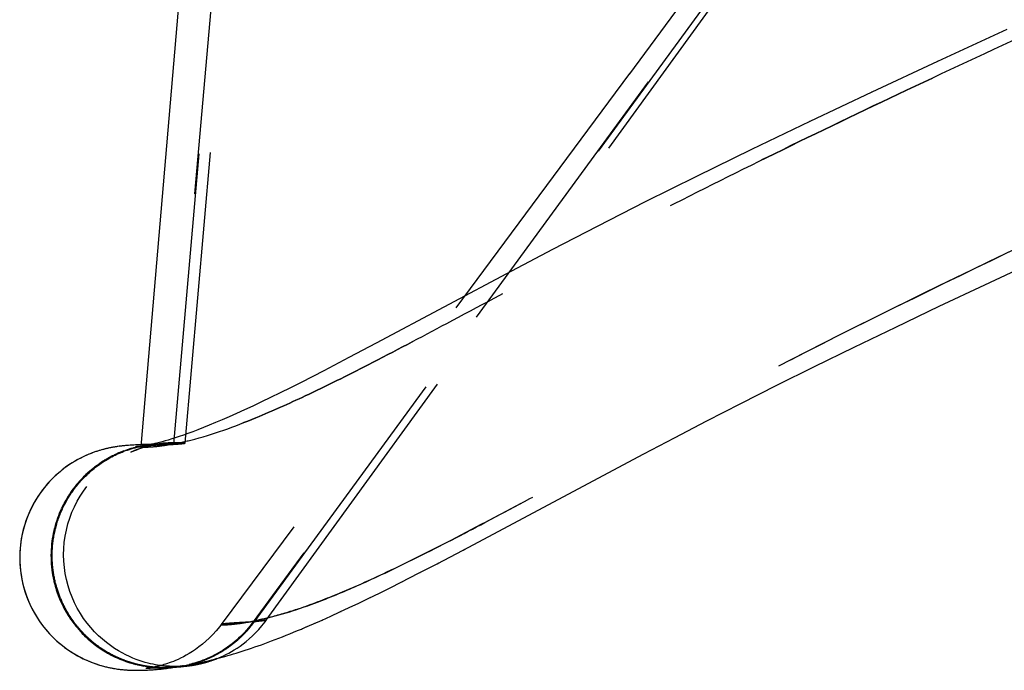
# Model space of a CAD drawing. Header units: millimetres. Extents: x 291 to 709, y 176 to 759.
# Tile 2 of 20: x 291 to 313, y 491 to 506. Entities that reach past the tile are written whole.
import ezdxf

# ---------------------------------------------------------------- set-up
doc = ezdxf.new("R2010")
doc.units = ezdxf.units.MM
doc.header["$LTSCALE"] = 65.185185
doc.linetypes.add('HIDDEN', pattern=[0.2, 0.1, -0.1])
doc.layers.add('KONST.EL_MIT_GEO', color=7, linetype='CONTINUOUS')

msp = doc.modelspace()

# ---------------------------------------------------------------- linework, layer by layer
at = {"layer": 'KONST.EL_MIT_GEO', "color": 8, "linetype": 'HIDDEN'}
for p, q in [((313.066, 515.17), (296.55, 492.575)), ((296.569, 492.567), (313.085, 515.179)), ((296.839, 492.61), (313.273, 515.267)), ((295.81, 508.636), (294.75, 496.541)), ((294.776, 496.543), (295.834, 508.635)), ((307.308, 508.01), (304.951, 504.824)), ((311.835, 505.097), (311.83, 505.095)), ((304.955, 504.829), (297.454, 494.7)), ((310.367, 504.414), (310.363, 504.412)), ((308.982, 503.759), (308.978, 503.757)), ((294.653, 496.639), (294.582, 496.619)), ((294.728, 496.662), (294.653, 496.639)), ((293.317, 496.456), (293.306, 496.454)), ((293.49, 496.488), (293.482, 496.487)), ((293.554, 496.498), (293.548, 496.497)), ((293.58, 496.501), (293.574, 496.5)), ((293.605, 496.504), (293.599, 496.503)), ((293.628, 496.507), (293.623, 496.506)), ((293.651, 496.509), (293.646, 496.509)), ((293.698, 496.407), (293.657, 496.392)), ((293.736, 496.42), (293.699, 496.407)), ((293.779, 496.434), (293.739, 496.421)), ((293.767, 496.52), (293.763, 496.519)), ((293.919, 496.489), (293.921, 496.489)), ((293.946, 496.491), (293.943, 496.491)), ((294.006, 496.494), (293.965, 496.485)), ((294.035, 496.5), (293.997, 496.492)), ((294.017, 496.498), (294.005, 496.497)), ((294.087, 496.507), (294.027, 496.498)), ((295.031, 496.568), (294.041, 496.492)), ((294.174, 496.54), (294.045, 496.535)), ((294.132, 496.516), (294.08, 496.509)), ((294.127, 496.517), (294.102, 496.513)), ((294.292, 496.543), (294.127, 496.538)), ((294.211, 496.528), (294.132, 496.516)), ((294.132, 496.516), (294.146, 496.518)), ((294.166, 496.523), (294.144, 496.52)), ((294.144, 496.518), (294.155, 496.519)), ((294.155, 496.519), (294.166, 496.521)), ((294.177, 496.525), (294.159, 496.522)), ((294.171, 496.522), (294.186, 496.524)), ((294.183, 496.525), (294.172, 496.524)), ((294.2, 496.528), (294.177, 496.525)), ((294.186, 496.524), (294.197, 496.526)), ((294.197, 496.526), (294.21, 496.528)), ((294.294, 496.538), (294.201, 496.528)), ((294.21, 496.528), (294.222, 496.529)), ((294.222, 496.529), (294.234, 496.531)), ((294.232, 496.531), (294.246, 496.533)), ((294.242, 496.533), (294.292, 496.538)), ((294.258, 496.534), (294.271, 496.536)), ((294.271, 496.536), (294.284, 496.537)), ((294.36, 496.546), (294.274, 496.543)), ((294.281, 496.537), (294.326, 496.541)), ((294.459, 496.557), (294.292, 496.538)), ((294.294, 496.538), (294.308, 496.54)), ((294.348, 496.559), (294.299, 496.548)), ((294.31, 496.54), (294.316, 496.54)), ((294.357, 496.544), (294.313, 496.54)), ((294.338, 496.542), (294.348, 496.543)), ((294.339, 496.543), (294.339, 496.543)), ((294.371, 496.546), (294.341, 496.545)), ((294.4, 496.571), (294.348, 496.559)), ((294.349, 496.543), (294.36, 496.544)), ((294.358, 496.544), (294.358, 496.544)), ((294.36, 496.544), (294.373, 496.545)), ((294.391, 496.547), (294.371, 496.546)), ((294.373, 496.545), (294.386, 496.546)), ((294.415, 496.544), (294.431, 496.546)), ((294.431, 496.546), (294.443, 496.548)), ((294.451, 496.55), (294.435, 496.549)), ((294.443, 496.548), (294.452, 496.549)), ((294.445, 496.549), (294.459, 496.549)), ((294.457, 496.551), (294.447, 496.55)), ((294.452, 496.549), (294.461, 496.55)), ((294.464, 496.551), (294.457, 496.551)), ((294.489, 496.56), (294.459, 496.557)), ((294.46, 496.55), (294.464, 496.551)), ((294.467, 496.551), (294.47, 496.551)), ((294.468, 496.551), (294.467, 496.551)), ((294.56, 496.552), (294.468, 496.551)), ((294.472, 496.552), (294.471, 496.552)), ((294.472, 496.552), (294.474, 496.552)), ((294.475, 496.552), (294.474, 496.552)), ((294.476, 496.552), (294.478, 496.552)), ((294.478, 496.552), (294.477, 496.552)), ((294.48, 496.552), (294.48, 496.553)), ((294.48, 496.553), (294.48, 496.552)), ((294.481, 496.553), (294.481, 496.553)), ((294.515, 496.562), (294.492, 496.56)), ((294.493, 496.55), (294.515, 496.55)), ((294.537, 496.564), (294.511, 496.562)), ((294.582, 496.619), (294.517, 496.601)), ((294.558, 496.566), (294.536, 496.564)), ((294.596, 496.569), (294.54, 496.565)), ((294.655, 496.551), (294.56, 496.552)), ((294.605, 496.57), (294.587, 496.569)), ((294.637, 496.572), (294.596, 496.569)), ((294.649, 496.573), (294.633, 496.572)), ((294.668, 496.574), (294.649, 496.573)), ((294.75, 496.545), (294.655, 496.551)), ((294.688, 496.575), (294.668, 496.574)), ((294.7, 496.576), (294.681, 496.575)), ((294.726, 496.577), (294.704, 496.576)), ((294.73, 496.577), (294.716, 496.576)), ((294.745, 496.577), (294.726, 496.577)), ((294.762, 496.578), (294.741, 496.577)), ((294.75, 496.541), (295.029, 496.569)), ((295.029, 496.569), (294.75, 496.541)), ((294.776, 496.543), (294.75, 496.545)), ((294.75, 496.541), (294.776, 496.543)), ((294.758, 496.541), (294.75, 496.541)), ((294.781, 496.578), (294.758, 496.577)), ((294.767, 496.542), (294.758, 496.541)), ((294.803, 496.578), (294.776, 496.578)), ((294.827, 496.578), (294.798, 496.578)), ((294.855, 496.578), (294.822, 496.578)), ((294.891, 496.577), (294.85, 496.578)), ((294.932, 496.575), (294.885, 496.577)), ((294.982, 496.572), (294.926, 496.576)), ((295.029, 496.569), (294.974, 496.573)), ((295.03, 496.569), (295.029, 496.569)), ((295.031, 496.568), (295.03, 496.569)), ((295.03, 496.569), (295.031, 496.568)), ((293.244, 496.193), (293.204, 496.168)), ((293.285, 496.217), (293.239, 496.19)), ((293.662, 496.394), (293.616, 496.377)), ((292.391, 495.341), (292.36, 495.288)), ((292.419, 495.386), (292.387, 495.334)), ((292.447, 495.431), (292.414, 495.379)), ((292.287, 495.15), (292.263, 495.1)), ((292.312, 495.199), (292.285, 495.146)), ((292.337, 495.247), (292.309, 495.194)), ((292.363, 495.294), (292.334, 495.242)), ((297.455, 494.702), (295.835, 492.516)), ((292.04, 494.256), (292.036, 494.188)), ((292.046, 494.318), (292.04, 494.251)), ((292.033, 494.131), (292.032, 494.06)), ((292.032, 494.068), (292.033, 493.995)), ((292.036, 494.194), (292.033, 494.124)), ((292.033, 494.005), (292.035, 493.931)), ((301.237, 494.178), (301.275, 494.198)), ((292.035, 493.941), (292.039, 493.866)), ((300.655, 493.873), (300.692, 493.892)), ((300.245, 493.661), (300.281, 493.679)), ((299.855, 493.462), (299.89, 493.48)), ((299.135, 493.105), (299.167, 493.12)), ((299.367, 493.218), (299.399, 493.234)), ((298.694, 492.893), (298.725, 492.908)), ((298.911, 492.996), (298.942, 493.011)), ((298.283, 492.703), (298.312, 492.716)), ((298.485, 492.796), (298.515, 492.809)), ((295.835, 492.516), (296.839, 492.61)), ((296.463, 492.433), (296.475, 492.448)), ((296.475, 492.448), (296.487, 492.462)), ((296.487, 492.462), (296.499, 492.477)), ((296.499, 492.477), (296.511, 492.491)), ((296.511, 492.491), (296.523, 492.506)), ((296.523, 492.506), (296.535, 492.521)), ((296.535, 492.521), (296.546, 492.537)), ((296.546, 492.537), (296.558, 492.552)), ((296.839, 492.61), (296.55, 492.575)), ((296.55, 492.575), (296.577, 492.578)), ((296.55, 492.575), (296.565, 492.577)), ((296.558, 492.576), (296.55, 492.575)), ((296.567, 492.577), (296.558, 492.576)), ((296.558, 492.552), (296.569, 492.567)), ((296.564, 492.595), (296.572, 492.597)), ((296.565, 492.577), (296.575, 492.578)), ((296.576, 492.578), (296.567, 492.577)), ((296.572, 492.597), (296.592, 492.601)), ((296.575, 492.578), (296.653, 492.588)), ((296.653, 492.588), (296.809, 492.608)), ((296.809, 492.608), (296.839, 492.61)), ((296.813, 492.649), (296.827, 492.653)), ((297.715, 492.453), (297.742, 492.464)), ((297.898, 492.532), (297.925, 492.544)), ((298.087, 492.615), (298.115, 492.627)), ((296.254, 492.216), (296.267, 492.228)), ((296.267, 492.228), (296.28, 492.241)), ((296.28, 492.241), (296.293, 492.253)), ((296.293, 492.253), (296.306, 492.265)), ((296.306, 492.265), (296.319, 492.278)), ((296.319, 492.278), (296.332, 492.291)), ((296.332, 492.291), (296.345, 492.304)), ((296.345, 492.304), (296.357, 492.317)), ((296.357, 492.317), (296.37, 492.33)), ((296.37, 492.33), (296.383, 492.343)), ((296.383, 492.343), (296.395, 492.357)), ((296.395, 492.357), (296.408, 492.37)), ((296.408, 492.37), (296.42, 492.384)), ((296.438, 492.405), (296.451, 492.419)), ((296.451, 492.419), (296.463, 492.433)), ((297.626, 492.415), (297.652, 492.426)), ((295.988, 492.002), (296.001, 492.011)), ((296.001, 492.011), (296.015, 492.021)), ((296.015, 492.021), (296.028, 492.031)), ((296.028, 492.031), (296.042, 492.041)), ((296.042, 492.041), (296.055, 492.051)), ((296.055, 492.051), (296.069, 492.061)), ((296.069, 492.061), (296.082, 492.071)), ((296.082, 492.071), (296.095, 492.081)), ((296.095, 492.081), (296.109, 492.092)), ((296.109, 492.092), (296.122, 492.103)), ((296.122, 492.103), (296.136, 492.113)), ((296.136, 492.113), (296.149, 492.124)), ((296.149, 492.124), (296.162, 492.135)), ((296.162, 492.135), (296.175, 492.146)), ((296.22, 492.207), (296.173, 492.165)), ((296.175, 492.146), (296.189, 492.158)), ((296.189, 492.158), (296.202, 492.169)), ((296.202, 492.169), (296.215, 492.181)), ((296.215, 492.181), (296.228, 492.192)), ((296.228, 492.192), (296.241, 492.204)), ((296.241, 492.204), (296.254, 492.216)), ((295.609, 491.784), (295.623, 491.79)), ((295.623, 491.79), (295.636, 491.797)), ((295.636, 491.797), (295.649, 491.803)), ((295.649, 491.803), (295.663, 491.81)), ((295.663, 491.81), (295.676, 491.817)), ((295.676, 491.817), (295.69, 491.823)), ((295.69, 491.823), (295.703, 491.83)), ((295.703, 491.83), (295.717, 491.837)), ((295.717, 491.837), (295.73, 491.844)), ((295.73, 491.844), (295.744, 491.852)), ((295.744, 491.852), (295.757, 491.859)), ((295.757, 491.859), (295.771, 491.866)), ((295.771, 491.866), (295.784, 491.874)), ((295.784, 491.874), (295.798, 491.882)), ((295.798, 491.882), (295.811, 491.889)), ((295.811, 491.889), (295.825, 491.897)), ((295.825, 491.897), (295.839, 491.905)), ((295.839, 491.905), (295.852, 491.914)), ((295.852, 491.914), (295.866, 491.922)), ((295.866, 491.922), (295.879, 491.93)), ((295.879, 491.93), (295.893, 491.939)), ((295.893, 491.939), (295.906, 491.947)), ((295.906, 491.947), (295.92, 491.956)), ((295.918, 491.803), (295.938, 491.809)), ((295.92, 491.956), (295.933, 491.965)), ((295.933, 491.965), (295.947, 491.974)), ((295.947, 491.974), (295.961, 491.983)), ((295.961, 491.983), (295.974, 491.993)), ((295.974, 491.993), (295.988, 492.002)), ((293.874, 491.639), (293.929, 491.624)), ((293.919, 491.627), (293.973, 491.614)), ((293.963, 491.616), (294.017, 491.604)), ((294.007, 491.606), (294.059, 491.596)), ((294.05, 491.597), (294.101, 491.588)), ((294.092, 491.589), (294.142, 491.581)), ((294.134, 491.582), (294.183, 491.575)), ((294.175, 491.576), (294.222, 491.57)), ((294.214, 491.571), (294.26, 491.565)), ((294.818, 491.578), (294.798, 491.578)), ((294.807, 491.566), (294.833, 491.568)), ((294.836, 491.578), (294.818, 491.578)), ((294.828, 491.569), (294.82, 491.568)), ((294.822, 491.567), (294.947, 491.581)), ((294.838, 491.57), (294.824, 491.568)), ((294.852, 491.578), (294.836, 491.578)), ((294.85, 491.571), (294.838, 491.57)), ((294.842, 491.569), (294.851, 491.57)), ((294.857, 491.572), (294.844, 491.57)), ((294.85, 491.57), (294.86, 491.571)), ((294.867, 491.578), (294.852, 491.578)), ((294.873, 491.574), (294.857, 491.572)), ((294.859, 491.571), (294.868, 491.572)), ((294.879, 491.579), (294.867, 491.578)), ((294.867, 491.572), (294.875, 491.573)), ((294.893, 491.577), (294.873, 491.574)), ((294.887, 491.575), (294.877, 491.573)), ((294.891, 491.579), (294.879, 491.579)), ((294.886, 491.575), (294.899, 491.577)), ((294.902, 491.58), (294.891, 491.579)), ((294.911, 491.578), (294.898, 491.576)), ((294.9, 491.576), (294.912, 491.578)), ((294.911, 491.58), (294.902, 491.58)), ((294.919, 491.579), (294.908, 491.578)), ((294.924, 491.581), (294.911, 491.58)), ((294.921, 491.58), (294.93, 491.581)), ((294.936, 491.581), (294.924, 491.581)), ((294.941, 491.583), (294.928, 491.581)), ((294.941, 491.583), (294.954, 491.585)), ((294.944, 491.581), (294.977, 491.584)), ((294.962, 491.586), (294.951, 491.584)), ((294.952, 491.584), (294.967, 491.587)), ((294.961, 491.583), (294.954, 491.582)), ((294.969, 491.583), (294.961, 491.583)), ((294.971, 491.583), (294.981, 491.584)), ((294.976, 491.584), (294.971, 491.584)), ((294.994, 491.594), (294.972, 491.59)), ((294.982, 491.584), (294.976, 491.584)), ((294.981, 491.584), (294.982, 491.584)), ((294.984, 491.585), (294.984, 491.585)), ((294.994, 491.594), (295.037, 491.599)), ((295.005, 491.593), (295.021, 491.596)), ((295.02, 491.599), (295.06, 491.604)), ((295.037, 491.599), (295.049, 491.602)), ((295.049, 491.605), (295.094, 491.611)), ((295.051, 491.601), (295.079, 491.607)), ((295.06, 491.604), (295.071, 491.606)), ((295.071, 491.606), (295.083, 491.609)), ((295.081, 491.612), (295.135, 491.62)), ((295.094, 491.611), (295.106, 491.614)), ((295.106, 491.614), (295.117, 491.616)), ((295.128, 491.595), (295.137, 491.596)), ((295.135, 491.62), (295.146, 491.623)), ((295.146, 491.623), (295.158, 491.626)), ((295.158, 491.626), (295.17, 491.629)), ((295.162, 491.6), (295.167, 491.601)), ((295.17, 491.629), (295.182, 491.632)), ((295.177, 491.602), (295.183, 491.603)), ((295.182, 491.632), (295.194, 491.635)), ((295.193, 491.605), (295.201, 491.606)), ((295.194, 491.635), (295.206, 491.638)), ((295.206, 491.638), (295.218, 491.642)), ((295.218, 491.642), (295.23, 491.645)), ((295.23, 491.645), (295.243, 491.648)), ((295.243, 491.648), (295.255, 491.652)), ((295.255, 491.652), (295.267, 491.655)), ((295.257, 491.616), (295.268, 491.618)), ((295.267, 491.655), (295.279, 491.659)), ((295.279, 491.659), (295.292, 491.663)), ((295.292, 491.663), (295.304, 491.667)), ((295.304, 491.667), (295.317, 491.671)), ((295.317, 491.671), (295.329, 491.675)), ((295.329, 491.675), (295.342, 491.679)), ((295.334, 491.631), (295.347, 491.634)), ((295.342, 491.679), (295.355, 491.683)), ((295.355, 491.683), (295.367, 491.687)), ((295.367, 491.687), (295.38, 491.692)), ((295.38, 491.692), (295.393, 491.696)), ((295.393, 491.696), (295.406, 491.701)), ((295.406, 491.701), (295.419, 491.705)), ((295.419, 491.705), (295.432, 491.71)), ((295.419, 491.651), (295.435, 491.655)), ((295.432, 491.71), (295.445, 491.715)), ((295.444, 491.657), (295.488, 491.669)), ((295.445, 491.715), (295.458, 491.72)), ((295.458, 491.72), (295.471, 491.725)), ((295.471, 491.725), (295.484, 491.73)), ((295.484, 491.73), (295.497, 491.735)), ((295.497, 491.735), (295.51, 491.741)), ((295.51, 491.741), (295.523, 491.746)), ((295.515, 491.677), (295.558, 491.69)), ((295.543, 491.755), (295.556, 491.76)), ((295.637, 491.716), (295.544, 491.685)), ((295.556, 491.76), (295.569, 491.766)), ((295.558, 491.69), (295.61, 491.707)), ((295.569, 491.766), (295.583, 491.772)), ((295.583, 491.772), (295.596, 491.778)), ((295.596, 491.778), (295.609, 491.784)), ((295.739, 491.754), (295.637, 491.716)), ((295.648, 491.719), (295.701, 491.739)), ((295.72, 491.746), (295.736, 491.753)), ((293.577, 491.513), (293.589, 491.512)), ((293.606, 491.51), (293.618, 491.509)), ((293.635, 491.507), (293.646, 491.506)), ((293.662, 491.504), (293.674, 491.503)), ((293.689, 491.502), (293.7, 491.501)), ((293.767, 491.497), (293.778, 491.496)), ((293.792, 491.496), (293.803, 491.495)), ((294.067, 491.493), (294.077, 491.493)), ((294.152, 491.54), (294.152, 491.54)), ((294.153, 491.54), (294.153, 491.54)), ((294.153, 491.54), (294.154, 491.54)), ((294.154, 491.54), (294.155, 491.54)), ((294.157, 491.54), (294.155, 491.54)), ((294.157, 491.54), (294.164, 491.54)), ((294.161, 491.54), (294.159, 491.54)), ((294.167, 491.541), (294.163, 491.541)), ((294.164, 491.54), (294.176, 491.541)), ((294.172, 491.541), (294.168, 491.541)), ((294.181, 491.542), (294.171, 491.541)), ((294.175, 491.541), (294.189, 491.541)), ((294.189, 491.543), (294.177, 491.542)), ((294.189, 491.541), (294.212, 491.542)), ((294.212, 491.542), (294.247, 491.543)), ((294.247, 491.543), (294.33, 491.545)), ((294.253, 491.566), (294.297, 491.561)), ((294.29, 491.562), (294.333, 491.558)), ((294.317, 491.564), (294.296, 491.566)), ((294.337, 491.562), (294.317, 491.564)), ((294.317, 491.545), (294.401, 491.547)), ((294.326, 491.559), (294.367, 491.556)), ((294.357, 491.561), (294.337, 491.562)), ((294.376, 491.559), (294.357, 491.561)), ((294.361, 491.556), (294.422, 491.556)), ((294.395, 491.558), (294.376, 491.559)), ((294.431, 491.556), (294.394, 491.554)), ((294.404, 491.557), (294.395, 491.558)), ((294.404, 491.547), (294.493, 491.549)), ((294.499, 491.554), (294.454, 491.552)), ((294.482, 491.551), (294.511, 491.551)), ((294.493, 491.549), (294.551, 491.551)), ((294.516, 491.553), (294.499, 491.554)), ((294.547, 491.553), (294.507, 491.551)), ((294.532, 491.553), (294.516, 491.553)), ((294.528, 491.55), (294.579, 491.552)), ((294.534, 491.551), (294.551, 491.551)), ((294.563, 491.553), (294.547, 491.553)), ((294.578, 491.553), (294.563, 491.553)), ((294.565, 491.551), (294.609, 491.553)), ((294.593, 491.553), (294.578, 491.553)), ((294.608, 491.553), (294.593, 491.553)), ((294.665, 491.555), (294.602, 491.553)), ((294.622, 491.554), (294.608, 491.553)), ((294.637, 491.554), (294.622, 491.554)), ((294.651, 491.555), (294.637, 491.554)), ((294.641, 491.553), (294.678, 491.556)), ((294.655, 491.554), (294.675, 491.555)), ((294.719, 491.558), (294.672, 491.556)), ((294.675, 491.555), (294.679, 491.555)), ((294.682, 491.555), (294.692, 491.556)), ((294.699, 491.557), (294.686, 491.556)), ((294.692, 491.556), (294.704, 491.557)), ((294.713, 491.558), (294.699, 491.557)), ((294.704, 491.557), (294.715, 491.558)), ((294.711, 491.558), (294.752, 491.56)), ((294.726, 491.559), (294.713, 491.558)), ((294.723, 491.558), (294.765, 491.562)), ((294.739, 491.56), (294.726, 491.559)), ((294.729, 491.559), (294.752, 491.561)), ((294.738, 491.559), (294.777, 491.563)), ((294.746, 491.559), (294.774, 491.561)), ((294.76, 491.561), (294.751, 491.561)), ((294.771, 491.562), (294.761, 491.561)), ((294.771, 491.562), (294.786, 491.563)), ((294.782, 491.563), (294.772, 491.562)), ((294.774, 491.561), (294.802, 491.563)), ((294.794, 491.565), (294.783, 491.564)), ((294.788, 491.564), (294.797, 491.564)), ((294.805, 491.566), (294.794, 491.565)), ((294.796, 491.564), (294.81, 491.566)), ((294.802, 491.563), (294.831, 491.565)), ((294.817, 491.567), (294.808, 491.566)), ((294.853, 491.566), (294.858, 491.567))]:
    msp.add_line(p, q, dxfattribs=at)
at = {"layer": 'KONST.EL_MIT_GEO', "color": 7, "linetype": 'Continuous'}
for p, q in [((295.037, 508.171), (294.161, 497.891)), ((313.386, 505.81), (311.835, 505.097)), ((311.835, 505.097), (310.367, 504.414)), ((310.367, 504.414), (308.982, 503.759)), ((308.982, 503.759), (307.678, 503.132)), ((307.678, 503.132), (306.454, 502.532)), ((306.454, 502.532), (305.308, 501.96)), ((305.308, 501.96), (304.236, 501.414)), ((304.236, 501.414), (303.238, 500.896)), ((303.238, 500.896), (302.316, 500.41)), ((312.889, 500.109), (314.314, 500.773)), ((302.316, 500.41), (299.299, 498.802)), ((311.873, 499.629), (312.889, 500.109)), ((310.901, 499.164), (311.873, 499.629)), ((309.973, 498.715), (310.901, 499.164)), ((299.299, 498.802), (298.688, 498.48)), ((309.088, 498.281), (309.973, 498.715)), ((298.688, 498.48), (298.129, 498.188)), ((308.246, 497.862), (309.088, 498.281)), ((294.161, 497.891), (294.041, 496.493)), ((307.445, 497.457), (308.246, 497.862)), ((306.684, 497.067), (307.445, 497.457)), ((305.961, 496.691), (306.684, 497.067)), ((305.275, 496.331), (305.961, 496.691)), ((293.554, 496.498), (293.526, 496.494)), ((293.58, 496.501), (293.554, 496.498)), ((293.605, 496.504), (293.58, 496.501)), ((293.628, 496.507), (293.605, 496.504)), ((293.651, 496.509), (293.628, 496.507)), ((293.673, 496.511), (293.651, 496.509)), ((293.695, 496.513), (293.673, 496.511)), ((293.716, 496.515), (293.695, 496.513)), ((293.736, 496.517), (293.716, 496.515)), ((293.767, 496.52), (293.736, 496.517)), ((293.797, 496.522), (293.767, 496.52)), ((293.826, 496.524), (293.797, 496.522)), ((293.856, 496.526), (293.826, 496.524)), ((293.885, 496.527), (293.856, 496.526)), ((293.923, 496.53), (293.885, 496.527)), ((293.961, 496.531), (293.923, 496.53)), ((294.008, 496.533), (293.961, 496.531)), ((294.045, 496.535), (294.008, 496.533)), ((301.237, 494.178), (305.275, 496.331)), ((300.655, 493.873), (301.237, 494.178)), ((300.245, 493.661), (300.655, 493.873)), ((299.855, 493.462), (300.245, 493.661)), ((299.367, 493.218), (299.607, 493.337)), ((299.607, 493.337), (299.855, 493.462)), ((299.135, 493.105), (299.367, 493.218)), ((298.485, 492.796), (298.694, 492.893)), ((298.694, 492.893), (298.911, 492.996)), ((298.911, 492.996), (299.135, 493.105)), ((298.087, 492.615), (298.283, 492.703)), ((298.283, 492.703), (298.485, 492.796)), ((297.898, 492.532), (298.087, 492.615)), ((294.853, 491.566), (294.879, 491.569)), ((294.879, 491.569), (294.905, 491.571)), ((294.905, 491.571), (294.935, 491.573)), ((294.935, 491.573), (294.963, 491.576)), ((294.963, 491.576), (294.991, 491.579)), ((294.991, 491.579), (295.011, 491.581)), ((295.011, 491.581), (295.03, 491.583)), ((295.03, 491.583), (295.05, 491.585)), ((295.05, 491.585), (295.069, 491.587)), ((295.069, 491.587), (295.089, 491.59)), ((295.089, 491.59), (295.108, 491.592)), ((295.108, 491.592), (295.128, 491.595)), ((295.128, 491.595), (295.148, 491.598)), ((295.148, 491.598), (295.162, 491.6)), ((295.162, 491.6), (295.177, 491.602)), ((295.177, 491.602), (295.193, 491.605)), ((295.193, 491.605), (295.209, 491.607)), ((295.209, 491.607), (295.227, 491.61)), ((295.227, 491.61), (295.247, 491.614)), ((295.736, 491.753), (295.741, 491.755)), ((294.092, 491.494), (294.128, 491.495)), ((294.118, 491.495), (294.154, 491.496)), ((294.144, 491.496), (294.18, 491.497)), ((294.17, 491.497), (294.206, 491.499)), ((294.196, 491.498), (294.233, 491.5)), ((294.222, 491.5), (294.249, 491.501)), ((294.233, 491.5), (294.276, 491.503)), ((294.259, 491.502), (294.304, 491.505)), ((294.287, 491.504), (294.332, 491.507)), ((294.314, 491.506), (294.36, 491.509)), ((294.342, 491.508), (294.39, 491.512)), ((294.371, 491.51), (294.42, 491.514)), ((294.401, 491.513), (294.45, 491.517)), ((294.431, 491.515), (294.482, 491.52)), ((294.462, 491.518), (294.514, 491.524)), ((294.494, 491.521), (294.547, 491.527)), ((294.833, 491.565), (294.853, 491.566))]:
    msp.add_line(p, q, dxfattribs=at)
at = {"layer": 'KONST.EL_MIT_GEO', "color": 8, "linetype": 'HIDDEN'}
for points in [[(295.031, 496.568), (296.086, 508.791)], [(293.294, 496.451), (293.283, 496.449), (293.258, 496.443), (293.231, 496.436), (293.204, 496.429), (293.174, 496.421), (293.142, 496.412), (293.109, 496.403), (293.073, 496.391), (293.036, 496.379), (292.995, 496.365), (292.952, 496.349), (292.907, 496.332), (292.859, 496.312), (292.807, 496.29), (292.753, 496.264), (292.696, 496.236), (292.635, 496.204), (292.571, 496.168), (292.504, 496.127), (292.433, 496.081), (292.359, 496.029), (292.282, 495.971), (292.204, 495.906), (292.124, 495.835), (292.043, 495.756), (291.964, 495.671), (291.886, 495.58), (291.811, 495.482), (291.739, 495.378), (291.671, 495.268), (291.608, 495.152), (291.55, 495.03), (291.498, 494.904), (291.452, 494.774), (291.413, 494.64), (291.382, 494.504), (291.358, 494.365), (291.342, 494.225), (291.334, 494.084), (291.334, 493.942), (291.342, 493.801), (291.358, 493.66), (291.381, 493.522), (291.412, 493.386), (291.45, 493.254), (291.494, 493.126), (291.545, 493.002), (291.601, 492.883), (291.663, 492.769), (291.729, 492.659), (291.8, 492.555), (291.875, 492.455), (291.953, 492.362), (292.034, 492.273), (292.117, 492.191), (292.201, 492.114), (292.287, 492.044), (292.372, 491.979), (292.458, 491.92), (292.543, 491.866), (292.626, 491.818), (292.707, 491.775), (292.785, 491.737), (292.86, 491.703), (292.931, 491.674), (292.998, 491.649), (293.06, 491.628), (293.119, 491.609), (293.174, 491.593), (293.224, 491.579), (293.272, 491.568), (293.316, 491.557), (293.357, 491.549), (293.396, 491.541), (293.432, 491.534), (293.466, 491.529), (293.499, 491.524), (293.53, 491.519), (293.56, 491.515)], [(292.107, 493.566), (292.102, 493.591), (292.097, 493.617), (292.093, 493.643), (292.089, 493.669), (292.085, 493.695), (292.081, 493.721), (292.078, 493.748), (292.074, 493.775), (292.071, 493.802), (292.069, 493.829), (292.067, 493.856), (292.065, 493.884), (292.063, 493.911), (292.061, 493.939), (292.06, 493.967), (292.059, 493.995), (292.059, 494.023), (292.059, 494.052), (292.059, 494.08), (292.059, 494.109), (292.06, 494.138), (292.061, 494.167), (292.063, 494.196), (292.064, 494.225), (292.067, 494.254), (292.069, 494.284), (292.072, 494.313), (292.075, 494.342), (292.079, 494.372), (292.083, 494.402), (292.087, 494.432), (292.092, 494.461), (292.097, 494.491), (292.103, 494.521), (292.109, 494.551), (292.115, 494.581), (292.122, 494.612), (292.129, 494.642), (292.137, 494.672), (292.145, 494.702), (292.153, 494.732), (292.162, 494.763), (292.171, 494.793), (292.181, 494.823), (292.191, 494.853), (292.201, 494.884), (292.212, 494.914), (292.223, 494.944), (292.235, 494.974), (292.247, 495.005), (292.26, 495.035), (292.273, 495.065), (292.286, 495.095), (292.3, 495.125), (292.315, 495.155), (292.33, 495.185), (292.345, 495.214), (292.361, 495.244), (292.377, 495.274), (292.394, 495.303), (292.411, 495.332), (292.429, 495.362), (292.447, 495.391), (292.465, 495.42), (292.484, 495.448), (292.504, 495.477), (292.524, 495.506), (292.545, 495.534), (292.566, 495.562), (292.587, 495.59), (292.609, 495.618), (292.631, 495.645), (292.654, 495.672), (292.678, 495.7), (292.702, 495.726), (292.726, 495.753), (292.751, 495.779), (292.777, 495.806), (292.802, 495.831), (292.829, 495.857), (292.856, 495.883), (292.883, 495.908), (292.911, 495.932), (292.94, 495.957), (292.969, 495.981), (292.998, 496.005), (293.028, 496.029), (293.059, 496.052), (293.09, 496.075), (293.121, 496.098), (293.153, 496.12), (293.186, 496.142), (293.219, 496.163), (293.253, 496.184), (293.287, 496.205), (293.322, 496.225), (293.357, 496.245), (293.393, 496.264), (293.43, 496.283), (293.467, 496.302), (293.504, 496.319), (293.542, 496.337), (293.581, 496.354), (293.62, 496.37), (293.66, 496.386), (293.7, 496.401), (293.741, 496.415), (293.783, 496.429), (293.824, 496.442), (293.867, 496.455), (293.91, 496.467), (293.954, 496.478), (293.998, 496.489), (294.042, 496.498)], [(293.965, 496.485), (293.93, 496.477), (293.895, 496.467), (293.857, 496.457), (293.819, 496.446), (293.772, 496.432)], [(293.975, 496.487), (293.944, 496.48), (293.911, 496.472), (293.877, 496.463), (293.843, 496.453), (293.808, 496.443)], [(294.535, 496.561), (294.174, 496.493), (293.938, 496.418), (293.818, 496.369)], [(293.818, 496.369), (293.847, 496.382), (293.988, 496.436)], [(293.926, 496.489), (293.921, 496.489), (293.919, 496.489)], [(293.921, 496.489), (293.927, 496.489), (293.937, 496.489), (293.951, 496.489), (293.969, 496.489), (293.991, 496.488), (294.018, 496.487), (294.056, 496.485), (294.078, 496.483)], [(293.943, 496.491), (293.935, 496.49), (293.926, 496.489)], [(294.108, 496.514), (294.086, 496.51), (294.055, 496.504)], [(294.114, 496.476), (294.177, 496.494), (294.221, 496.505), (294.259, 496.514), (294.291, 496.521), (294.315, 496.526), (294.336, 496.53), (294.355, 496.533), (294.371, 496.536), (294.384, 496.539), (294.396, 496.541), (294.406, 496.542), (294.415, 496.544)], [(294.468, 496.551), (294.379, 496.546), (294.294, 496.538)], [(294.37, 496.546), (294.421, 496.548), (294.432, 496.548), (294.444, 496.549), (294.458, 496.549), (294.474, 496.549)], [(294.493, 496.55), (294.515, 496.55), (294.54, 496.55), (294.568, 496.55)], [(294.535, 496.561), (294.923, 496.575), (295.03, 496.569)], [(294.598, 496.549), (294.629, 496.548), (294.663, 496.547)], [(294.699, 496.545), (294.735, 496.542), (294.75, 496.541)], [(293.616, 496.377), (293.575, 496.36), (293.533, 496.342), (293.492, 496.324), (293.45, 496.304), (293.409, 496.284), (293.367, 496.263), (293.326, 496.24), (293.278, 496.213)], [(293.624, 496.38), (293.587, 496.365), (293.549, 496.349), (293.51, 496.332), (293.472, 496.314), (293.433, 496.296), (293.394, 496.276), (293.355, 496.256), (293.316, 496.235)], [(292.965, 495.998), (292.927, 495.966), (292.889, 495.934), (292.851, 495.901), (292.814, 495.866), (292.777, 495.831), (292.741, 495.795), (292.706, 495.758), (292.671, 495.72), (292.637, 495.681), (292.604, 495.641), (292.571, 495.601), (292.539, 495.56), (292.508, 495.518), (292.477, 495.475), (292.442, 495.423)], [(292.974, 496.005), (292.938, 495.975), (292.901, 495.945), (292.865, 495.913), (292.83, 495.881), (292.795, 495.848), (292.76, 495.813), (292.725, 495.778), (292.692, 495.742), (292.658, 495.706), (292.626, 495.668), (292.594, 495.629), (292.562, 495.59), (292.531, 495.549), (292.501, 495.508), (292.471, 495.466)], [(293.049, 496.062), (293.011, 496.034), (292.965, 495.998)], [(293.123, 496.115), (293.083, 496.087), (293.044, 496.058), (293.004, 496.029)], [(293.2, 496.166), (293.162, 496.141), (293.124, 496.116)], [(294.798, 491.578), (294.787, 491.578), (294.775, 491.578), (294.762, 491.578), (294.748, 491.578), (294.734, 491.579), (294.718, 491.579), (294.701, 491.58), (294.682, 491.581), (294.661, 491.582), (294.64, 491.583), (294.615, 491.585), (294.589, 491.587), (294.559, 491.59), (294.527, 491.593), (294.492, 491.598), (294.453, 491.603), (294.41, 491.61), (294.363, 491.618), (294.313, 491.628), (294.258, 491.639), (294.199, 491.654), (294.137, 491.67), (294.072, 491.69), (294.005, 491.712), (293.935, 491.737), (293.861, 491.766), (293.785, 491.799), (293.706, 491.836), (293.623, 491.879), (293.537, 491.927), (293.449, 491.982), (293.36, 492.043), (293.27, 492.11), (293.18, 492.185), (293.091, 492.265), (293.004, 492.352), (292.919, 492.446), (292.838, 492.546), (292.761, 492.651), (292.688, 492.762), (292.62, 492.878), (292.558, 492.998), (292.503, 493.123), (292.454, 493.252), (292.412, 493.383), (292.378, 493.518), (292.35, 493.655), (292.331, 493.793), (292.319, 493.932), (292.314, 494.072), (292.318, 494.212), (292.33, 494.352), (292.349, 494.49), (292.376, 494.627), (292.411, 494.762), (292.452, 494.894), (292.501, 495.023), (292.556, 495.148), (292.618, 495.269), (292.685, 495.385), (292.757, 495.497), (292.834, 495.603)], [(292.262, 495.097), (292.239, 495.047), (292.218, 494.996), (292.197, 494.944), (292.178, 494.891), (292.159, 494.837), (292.142, 494.783), (292.126, 494.728), (292.11, 494.672)], [(292.11, 494.671), (292.096, 494.614), (292.084, 494.555), (292.072, 494.496), (292.062, 494.436), (292.053, 494.375), (292.046, 494.313)], [(292.038, 493.877), (292.044, 493.813), (292.051, 493.749), (292.059, 493.685), (292.069, 493.621), (292.081, 493.557), (292.095, 493.494), (292.11, 493.431), (292.127, 493.369), (292.145, 493.307), (292.165, 493.246), (292.186, 493.186), (292.209, 493.126), (292.233, 493.068), (292.259, 493.01), (292.286, 492.953), (292.314, 492.898), (292.343, 492.843), (292.373, 492.79), (292.405, 492.737), (292.437, 492.686), (292.471, 492.636), (292.506, 492.587), (292.541, 492.539), (292.577, 492.492), (292.614, 492.447), (292.652, 492.403), (292.691, 492.359), (292.73, 492.317), (292.77, 492.277), (292.811, 492.237), (292.852, 492.199), (292.894, 492.162), (292.936, 492.126), (292.979, 492.092), (293.022, 492.058), (293.065, 492.026), (293.109, 491.995), (293.153, 491.965), (293.197, 491.937), (293.241, 491.909), (293.286, 491.883), (293.331, 491.858), (293.376, 491.834), (293.421, 491.811), (293.466, 491.789), (293.512, 491.768), (293.557, 491.749), (293.602, 491.73), (293.648, 491.712), (293.693, 491.696), (293.739, 491.68), (293.784, 491.665), (293.829, 491.651), (293.885, 491.636)], [(292.039, 493.866), (292.045, 493.801), (292.052, 493.735), (292.061, 493.67), (292.072, 493.606), (292.085, 493.541), (292.099, 493.477), (292.115, 493.413), (292.132, 493.35), (292.151, 493.288), (292.172, 493.227), (292.194, 493.166), (292.217, 493.106), (292.242, 493.047), (292.268, 492.99), (292.295, 492.933), (292.324, 492.878), (292.354, 492.824), (292.385, 492.77), (292.417, 492.718), (292.45, 492.668), (292.483, 492.618), (292.518, 492.57), (292.554, 492.522), (292.59, 492.476), (292.628, 492.431), (292.666, 492.388), (292.704, 492.345), (292.743, 492.304), (292.783, 492.264), (292.824, 492.225), (292.865, 492.187), (292.906, 492.151), (292.949, 492.116), (292.991, 492.082), (293.034, 492.049), (293.077, 492.017), (293.121, 491.987), (293.165, 491.957), (293.209, 491.929), (293.253, 491.902), (293.298, 491.876), (293.343, 491.852), (293.388, 491.828), (293.433, 491.805), (293.478, 491.784), (293.523, 491.763), (293.568, 491.744), (293.614, 491.726), (293.659, 491.708), (293.704, 491.692), (293.749, 491.676), (293.795, 491.662), (293.84, 491.648)], [(294.296, 491.566), (294.275, 491.569), (294.265, 491.57), (294.254, 491.571), (294.243, 491.573), (294.232, 491.574), (294.222, 491.575), (294.211, 491.577), (294.2, 491.578), (294.189, 491.58), (294.178, 491.582), (294.167, 491.583), (294.156, 491.585), (294.145, 491.587), (294.134, 491.589), (294.123, 491.591), (294.112, 491.593), (294.101, 491.595), (294.09, 491.597), (294.079, 491.599), (294.068, 491.601), (294.056, 491.604), (294.045, 491.606), (294.034, 491.608), (294.023, 491.611), (294.012, 491.613), (294.001, 491.616), (293.99, 491.618), (293.978, 491.621), (293.967, 491.624), (293.956, 491.627), (293.945, 491.629), (293.933, 491.632), (293.922, 491.635), (293.911, 491.638), (293.9, 491.641), (293.888, 491.644), (293.877, 491.648), (293.866, 491.651), (293.854, 491.654), (293.843, 491.657), (293.832, 491.661), (293.82, 491.664), (293.809, 491.668), (293.798, 491.672), (293.786, 491.675), (293.775, 491.679), (293.763, 491.683), (293.752, 491.687), (293.74, 491.691), (293.729, 491.695), (293.718, 491.699), (293.706, 491.703), (293.695, 491.707), (293.683, 491.711), (293.672, 491.716), (293.66, 491.72), (293.649, 491.725), (293.637, 491.729), (293.626, 491.734), (293.614, 491.738), (293.603, 491.743), (293.591, 491.748), (293.579, 491.753), (293.568, 491.758), (293.556, 491.763), (293.545, 491.768), (293.533, 491.773), (293.522, 491.778), (293.51, 491.784), (293.498, 491.789), (293.487, 491.794), (293.475, 491.8), (293.464, 491.805), (293.452, 491.811), (293.44, 491.817), (293.429, 491.823), (293.417, 491.829), (293.406, 491.835), (293.394, 491.841), (293.382, 491.847), (293.371, 491.853), (293.359, 491.859), (293.348, 491.866), (293.336, 491.872), (293.324, 491.879), (293.313, 491.885), (293.301, 491.892), (293.29, 491.899), (293.278, 491.906), (293.266, 491.913), (293.255, 491.92), (293.243, 491.927), (293.232, 491.934), (293.22, 491.941), (293.208, 491.949), (293.197, 491.956), (293.185, 491.964), (293.173, 491.971), (293.162, 491.979), (293.15, 491.987), (293.138, 491.995), (293.126, 492.004), (293.114, 492.012), (293.102, 492.02), (293.09, 492.029), (293.078, 492.038), (293.066, 492.047), (293.054, 492.056), (293.042, 492.065), (293.029, 492.075), (293.017, 492.084), (293.005, 492.094), (292.992, 492.104), (292.98, 492.114), (292.968, 492.124), (292.955, 492.135), (292.943, 492.145), (292.93, 492.156), (292.918, 492.166), (292.905, 492.177), (292.893, 492.188), (292.88, 492.2), (292.868, 492.211), (292.856, 492.222), (292.843, 492.234), (292.831, 492.246), (292.818, 492.258), (292.806, 492.27), (292.794, 492.282), (292.782, 492.294), (292.769, 492.307), (292.757, 492.319), (292.745, 492.332), (292.733, 492.345), (292.721, 492.358), (292.709, 492.371), (292.697, 492.384), (292.685, 492.398), (292.673, 492.411), (292.661, 492.425), (292.649, 492.439), (292.638, 492.453), (292.626, 492.467), (292.614, 492.482), (292.603, 492.496), (292.591, 492.511), (292.579, 492.526), (292.568, 492.541), (292.556, 492.556), (292.545, 492.571), (292.534, 492.587), (292.522, 492.603), (292.511, 492.618), (292.5, 492.635), (292.489, 492.651), (292.478, 492.667), (292.467, 492.684), (292.456, 492.701), (292.445, 492.718), (292.434, 492.735), (292.424, 492.752), (292.413, 492.77), (292.402, 492.788), (292.392, 492.806), (292.382, 492.824), (292.371, 492.842), (292.361, 492.861), (292.351, 492.879), (292.341, 492.898), (292.331, 492.918), (292.321, 492.937), (292.312, 492.957), (292.302, 492.976), (292.292, 492.996), (292.283, 493.017), (292.274, 493.037), (292.265, 493.058), (292.256, 493.079), (292.247, 493.1), (292.238, 493.121), (292.23, 493.143), (292.222, 493.164), (292.213, 493.186), (292.205, 493.208), (292.197, 493.231), (292.19, 493.253), (292.182, 493.276), (292.175, 493.299), (292.168, 493.322), (292.161, 493.346), (292.154, 493.369), (292.147, 493.393), (292.141, 493.417), (292.135, 493.442), (292.129, 493.466), (292.123, 493.491), (292.117, 493.515), (292.112, 493.541), (292.107, 493.566)], [(295.835, 492.516), (295.8, 492.471), (295.724, 492.377), (295.646, 492.291), (295.568, 492.212), (295.491, 492.14), (295.413, 492.074), (295.337, 492.015), (295.263, 491.96), (295.191, 491.912), (295.121, 491.868), (295.053, 491.829), (294.989, 491.794), (294.928, 491.763), (294.87, 491.736), (294.815, 491.712), (294.765, 491.691), (294.717, 491.673), (294.672, 491.657), (294.631, 491.642), (294.592, 491.63), (294.556, 491.619), (294.523, 491.61), (294.492, 491.601), (294.464, 491.594), (294.437, 491.587), (294.412, 491.582), (294.389, 491.576), (294.368, 491.572), (294.348, 491.568), (294.329, 491.564), (294.312, 491.561), (294.296, 491.558), (294.281, 491.556), (294.267, 491.554), (294.254, 491.552), (294.242, 491.55), (294.231, 491.548), (294.221, 491.547), (294.212, 491.546), (294.203, 491.545), (294.196, 491.544), (294.189, 491.543)], [(296.55, 492.575), (296.52, 492.535), (296.481, 492.484), (296.44, 492.435), (296.398, 492.387), (296.355, 492.34), (296.311, 492.295), (296.266, 492.25), (296.22, 492.207), (296.173, 492.165), (296.125, 492.124), (296.077, 492.085), (296.027, 492.048), (295.978, 492.011), (295.928, 491.977), (295.877, 491.944), (295.827, 491.912), (295.776, 491.882), (295.725, 491.854), (295.674, 491.827), (295.624, 491.801), (295.573, 491.778), (295.523, 491.755), (295.474, 491.735), (295.425, 491.715), (295.377, 491.698), (295.33, 491.681), (295.284, 491.666), (295.239, 491.653), (295.196, 491.641), (295.155, 491.63), (295.117, 491.62)], [(295.744, 491.756), (295.78, 491.77), (295.831, 491.792), (295.885, 491.817), (295.941, 491.845), (296.001, 491.876), (296.063, 491.911), (296.126, 491.949), (296.191, 491.99), (296.258, 492.035), (296.325, 492.085), (296.393, 492.139), (296.462, 492.197), (296.532, 492.26), (296.602, 492.329), (296.672, 492.403), (296.743, 492.485), (296.814, 492.575), (296.839, 492.61)], [(296.42, 492.384), (296.426, 492.391), (296.438, 492.405)], [(294.748, 491.578), (294.733, 491.579), (294.717, 491.579)], [(294.787, 491.578), (294.775, 491.578), (294.762, 491.578)], [(294.934, 491.584), (294.919, 491.581), (294.905, 491.579), (294.893, 491.577)], [(294.918, 491.581), (294.905, 491.579), (294.893, 491.577)], [(294.952, 491.582), (294.942, 491.582), (294.939, 491.581)], [(295.515, 491.677), (295.425, 491.653), (295.101, 491.594)], [(295.291, 491.622), (295.299, 491.624), (295.304, 491.625)], [(295.363, 491.637), (295.375, 491.64), (295.399, 491.646)], [(295.523, 491.746), (295.53, 491.749), (295.543, 491.755)], [(293.716, 491.5), (293.727, 491.499), (293.752, 491.498)], [(294.457, 491.555), (294.44, 491.556), (294.4, 491.554)], [(294.483, 491.554), (294.466, 491.554), (294.425, 491.553)], [(294.554, 491.551), (294.572, 491.551), (294.588, 491.551), (294.602, 491.552), (294.614, 491.552), (294.624, 491.552)]]:
    msp.add_lwpolyline(points, dxfattribs=at)
at = {"layer": 'KONST.EL_MIT_GEO', "color": 7, "linetype": 'Continuous'}
for points in [[(298.129, 498.188), (297.618, 497.927), (297.381, 497.808), (297.154, 497.696), (296.938, 497.59), (296.733, 497.492), (296.538, 497.399), (296.353, 497.313), (296.178, 497.233), (296.012, 497.159), (295.855, 497.091), (295.707, 497.028), (295.568, 496.97), (295.437, 496.917), (295.314, 496.868), (295.199, 496.824), (295.091, 496.785), (294.99, 496.749), (294.896, 496.717), (294.809, 496.688), (294.728, 496.662), (294.652, 496.639), (294.582, 496.619), (294.517, 496.601), (294.456, 496.585), (294.4, 496.571), (294.348, 496.559), (294.299, 496.548), (294.254, 496.538), (294.212, 496.53), (294.173, 496.523), (294.136, 496.516), (294.101, 496.511), (294.07, 496.506), (294.042, 496.502), (294.017, 496.498), (293.995, 496.496), (293.976, 496.494), (293.96, 496.492), (293.946, 496.491), (293.943, 496.491)], [(293.526, 496.494), (293.512, 496.492), (293.497, 496.49), (293.482, 496.487), (293.466, 496.485), (293.45, 496.482), (293.433, 496.479), (293.416, 496.476), (293.398, 496.473), (293.379, 496.469), (293.359, 496.465), (293.339, 496.461), (293.317, 496.456), (293.294, 496.451), (293.27, 496.446), (293.244, 496.44), (293.217, 496.433), (293.188, 496.425), (293.157, 496.417), (293.125, 496.407), (293.09, 496.397), (293.053, 496.385), (293.014, 496.372), (292.973, 496.357), (292.928, 496.34), (292.881, 496.321), (292.831, 496.3), (292.779, 496.277), (292.723, 496.25), (292.664, 496.22), (292.601, 496.185), (292.536, 496.147), (292.467, 496.103), (292.394, 496.054), (292.318, 495.999), (292.241, 495.937), (292.161, 495.869), (292.081, 495.794), (292.001, 495.712), (291.922, 495.623), (291.845, 495.528), (291.772, 495.426), (291.702, 495.318), (291.636, 495.205), (291.576, 495.086), (291.521, 494.962), (291.472, 494.833), (291.43, 494.701), (291.395, 494.565), (291.368, 494.427), (291.348, 494.288), (291.336, 494.147), (291.333, 494.005), (291.337, 493.863), (291.35, 493.722), (291.37, 493.583), (291.398, 493.446), (291.433, 493.312), (291.474, 493.182), (291.522, 493.056), (291.576, 492.934), (291.636, 492.818), (291.7, 492.706), (291.769, 492.599), (291.843, 492.497), (291.919, 492.401), (291.999, 492.31), (292.081, 492.225), (292.165, 492.146), (292.25, 492.073), (292.336, 492.005), (292.422, 491.944), (292.507, 491.888), (292.592, 491.837), (292.674, 491.792), (292.753, 491.752), (292.83, 491.717), (292.902, 491.686), (292.971, 491.659), (293.035, 491.636), (293.095, 491.616), (293.152, 491.599), (293.204, 491.585), (293.253, 491.572), (293.299, 491.561), (293.341, 491.552), (293.381, 491.544), (293.418, 491.537), (293.453, 491.531), (293.486, 491.526), (293.517, 491.521), (293.547, 491.517), (293.577, 491.513), (293.606, 491.51), (293.635, 491.507), (293.662, 491.504), (293.689, 491.502), (293.716, 491.5), (293.742, 491.498), (293.767, 491.497), (293.792, 491.496), (293.817, 491.495), (293.842, 491.494), (293.867, 491.493), (293.892, 491.492), (293.917, 491.492), (293.942, 491.492), (293.966, 491.492), (293.991, 491.492), (294.016, 491.492), (294.041, 491.493), (294.067, 491.493), (294.102, 491.494)], [(294.547, 491.527), (294.58, 491.531), (294.614, 491.535), (294.649, 491.539), (294.684, 491.544), (294.72, 491.549), (294.757, 491.554), (294.795, 491.559), (294.833, 491.565), (294.872, 491.571), (294.912, 491.578), (294.952, 491.584), (294.994, 491.591), (295.036, 491.599), (295.079, 491.607), (295.124, 491.615), (295.169, 491.624), (295.216, 491.633), (295.264, 491.643), (295.313, 491.653), (295.363, 491.664), (295.414, 491.675), (295.466, 491.687), (295.518, 491.699), (295.572, 491.712), (295.627, 491.726), (295.683, 491.74), (295.74, 491.755), (295.799, 491.77), (295.858, 491.786), (295.918, 491.803), (295.98, 491.821), (296.043, 491.839), (296.107, 491.858), (296.172, 491.878), (296.238, 491.898), (296.305, 491.92), (296.373, 491.942), (296.443, 491.965), (296.513, 491.989), (296.585, 492.013), (296.658, 492.039), (296.732, 492.065), (296.807, 492.092), (296.883, 492.12), (296.96, 492.149), (297.039, 492.179), (297.119, 492.21), (297.2, 492.241), (297.282, 492.274), (297.366, 492.308), (297.451, 492.343), (297.538, 492.378), (297.626, 492.415), (297.715, 492.453), (297.898, 492.532)], [(295.247, 491.614), (295.257, 491.616), (295.279, 491.62)], [(295.279, 491.62), (295.291, 491.622), (295.304, 491.625), (295.318, 491.628), (295.332, 491.63), (295.347, 491.634), (295.363, 491.637), (295.381, 491.641), (295.399, 491.646), (295.419, 491.651), (295.44, 491.656), (295.463, 491.662), (295.488, 491.669), (295.515, 491.677), (295.544, 491.685), (295.576, 491.695), (295.61, 491.707), (295.648, 491.719), (295.689, 491.734), (295.733, 491.751), (295.744, 491.756)]]:
    msp.add_lwpolyline(points, dxfattribs=at)
at = {"layer": 'KONST.EL_MIT_GEO', "color": 8, "linetype": 'HIDDEN'}
for centre, radius, start, end in [((295.387, 498.469), 5.991, 279.2179, 281.3299), ((295.195, 499.466), 7.006, 281.5038, 283.3499), ((295.121, 499.78), 7.328, 283.4592, 283.862)]:
    msp.add_arc(centre, radius, start, end, dxfattribs=at)
for points, knots in [([(500, 559.118), (489.788, 559.118), (469.25, 558.031), (443.817, 554.089), (423.669, 549.419), (408.666, 545.185), (393.756, 540.264), (378.932, 534.706), (366.665, 529.625), (356.894, 525.351), (349.578, 522.067), (342.282, 518.728), (335.036, 515.369), (329.049, 512.597), (324.329, 510.451), (319.799, 508.416), (315.402, 506.442), (311.185, 504.484), (308.248, 503.075), (305.526, 501.712), (303.092, 500.429), (300.99, 499.301), (299.24, 498.376), (297.823, 497.668), (296.513, 497.078), (295.508, 496.709), (294.754, 496.546), (294.431, 496.498), (294.221, 496.482), (294.115, 496.48), (294.078, 496.483)], [0, 0, 0, 0, 0.140945, 0.283299, 0.354621, 0.426312, 0.498377, 0.571273, 0.644775, 0.681601, 0.718475, 0.755458, 0.792348, 0.828712, 0.846517, 0.863917, 0.897253, 0.913039, 0.928085, 0.942219, 0.95505, 0.966061, 0.975152, 0.982375, 0.987908, 0.994984, 0.997091, 0.998548, 0.999487, 1, 1, 1, 1]), ([(294.078, 496.483), (294.115, 496.48), (294.221, 496.482), (294.431, 496.498), (294.754, 496.546), (295.508, 496.709), (296.513, 497.078), (297.823, 497.668), (299.24, 498.376), (300.99, 499.301), (303.093, 500.429), (305.527, 501.712), (308.249, 503.075), (311.186, 504.484), (315.403, 506.442), (319.8, 508.416), (324.33, 510.451), (329.05, 512.598), (335.037, 515.37), (342.283, 518.728), (349.579, 522.067), (356.895, 525.352), (366.666, 529.626), (378.932, 534.707), (393.757, 540.264), (408.666, 545.185), (423.669, 549.419), (443.817, 554.089), (469.25, 558.029), (489.789, 559.116), (500, 559.116)], [0, 0, 0, 0, 0.000514, 0.001452, 0.00291, 0.005016, 0.012092, 0.017627, 0.024851, 0.033942, 0.044953, 0.057785, 0.071918, 0.086965, 0.10275, 0.136087, 0.153487, 0.171293, 0.207656, 0.244546, 0.281529, 0.318403, 0.355229, 0.428731, 0.501626, 0.573691, 0.645382, 0.716704, 0.859056, 1, 1, 1, 1]), ([(500, 555.498), (489.711, 555.498), (469.017, 554.377), (443.408, 550.315), (423.144, 545.504), (408.08, 541.147), (393.126, 536.078), (378.273, 530.352), (365.985, 525.119), (356.188, 520.721), (348.832, 517.338), (341.483, 513.898), (334.178, 510.449), (326.994, 507.097), (320.04, 503.938), (313.535, 500.922), (308.542, 498.455), (305.038, 496.58), (302.881, 495.409), (301.092, 494.454), (299.648, 493.729), (298.515, 493.217), (297.648, 492.884), (297, 492.689), (296.531, 492.584), (296.235, 492.537), (296.063, 492.518), (295.974, 492.511), (295.912, 492.507), (295.865, 492.51), (295.848, 492.508), (295.833, 492.514), (295.835, 492.516)], [0, 0, 0, 0, 0.143009, 0.287446, 0.35977, 0.43239, 0.505332, 0.579169, 0.653603, 0.690937, 0.728433, 0.766142, 0.803725, 0.840719, 0.876335, 0.909891, 0.940373, 0.953725, 0.965126, 0.974495, 0.98191, 0.987574, 0.991772, 0.994812, 0.996966, 0.998447, 0.998976, 0.999381, 0.999674, 0.999868, 0.999971, 1, 1, 1, 1]), ([(296.877, 492.665), (297.315, 492.773), (298.07, 493.033), (299.21, 493.525), (300.428, 494.115), (301.93, 494.898), (303.74, 495.875), (305.866, 497.027), (309.212, 498.792), (313.889, 501.085), (319.918, 503.881), (326.332, 506.796), (332.955, 509.874), (339.692, 513.053), (346.477, 516.24), (353.273, 519.387), (362.318, 523.494), (373.653, 528.43), (387.346, 533.911), (401.116, 538.859), (414.972, 543.217), (428.939, 546.956), (447.716, 551.069), (471.397, 554.538), (490.502, 555.491), (500, 555.491)], [0, 0, 0, 0, 0.0063, 0.011111, 0.017346, 0.025195, 0.034772, 0.046079, 0.058964, 0.087614, 0.118817, 0.151793, 0.186017, 0.220828, 0.255843, 0.290728, 0.325428, 0.394602, 0.463392, 0.531399, 0.598929, 0.666217, 0.733296, 0.867334, 1, 1, 1, 1]), ([(294.041, 496.493), (294.042, 496.499), (294.072, 496.502), (294.108, 496.511), (294.177, 496.516), (294.259, 496.522), (294.354, 496.526), (294.49, 496.532), (294.651, 496.536), (294.798, 496.544), (294.894, 496.551), (294.945, 496.556), (294.982, 496.56), (295.009, 496.563), (295.021, 496.567), (295.03, 496.567), (295.031, 496.568)], [0, 0, 0, 0, 0.018765, 0.064697, 0.132944, 0.218311, 0.315623, 0.419783, 0.627893, 0.800866, 0.865797, 0.916661, 0.954513, 0.980304, 0.995072, 1, 1, 1, 1]), ([(294.041, 496.493), (294.041, 496.489), (294.059, 496.485), (294.069, 496.484), (294.078, 496.483)], [0, 0, 0, 0, 0.262069, 1, 1, 1, 1]), ([(294.078, 496.483), (294.069, 496.484), (294.059, 496.485), (294.041, 496.489), (294.041, 496.493)], [0, 0, 0, 0, 0.737965, 1, 1, 1, 1]), ([(295.835, 492.516), (295.83, 492.51), (295.896, 492.508), (295.95, 492.509), (296.138, 492.524), (296.264, 492.542), (296.347, 492.556)], [0, 0, 0, 0, 0.042902, 0.205103, 0.514246, 1, 1, 1, 1]), ([(296.839, 492.61), (296.838, 492.608), (296.83, 492.608), (296.816, 492.604), (296.789, 492.6), (296.73, 492.592), (296.621, 492.581), (296.457, 492.569), (296.296, 492.56), (296.159, 492.552), (296.063, 492.546), (295.979, 492.539), (295.909, 492.533), (295.866, 492.524), (295.839, 492.522), (295.835, 492.516)], [0, 0, 0, 0, 0.005576, 0.020796, 0.046771, 0.084489, 0.198892, 0.369081, 0.574731, 0.678168, 0.775256, 0.861028, 0.930455, 0.978464, 1, 1, 1, 1])]:
    msp.add_open_spline(points, degree=3, knots=knots, dxfattribs=at)

doc.saveas('drawing.dxf')
